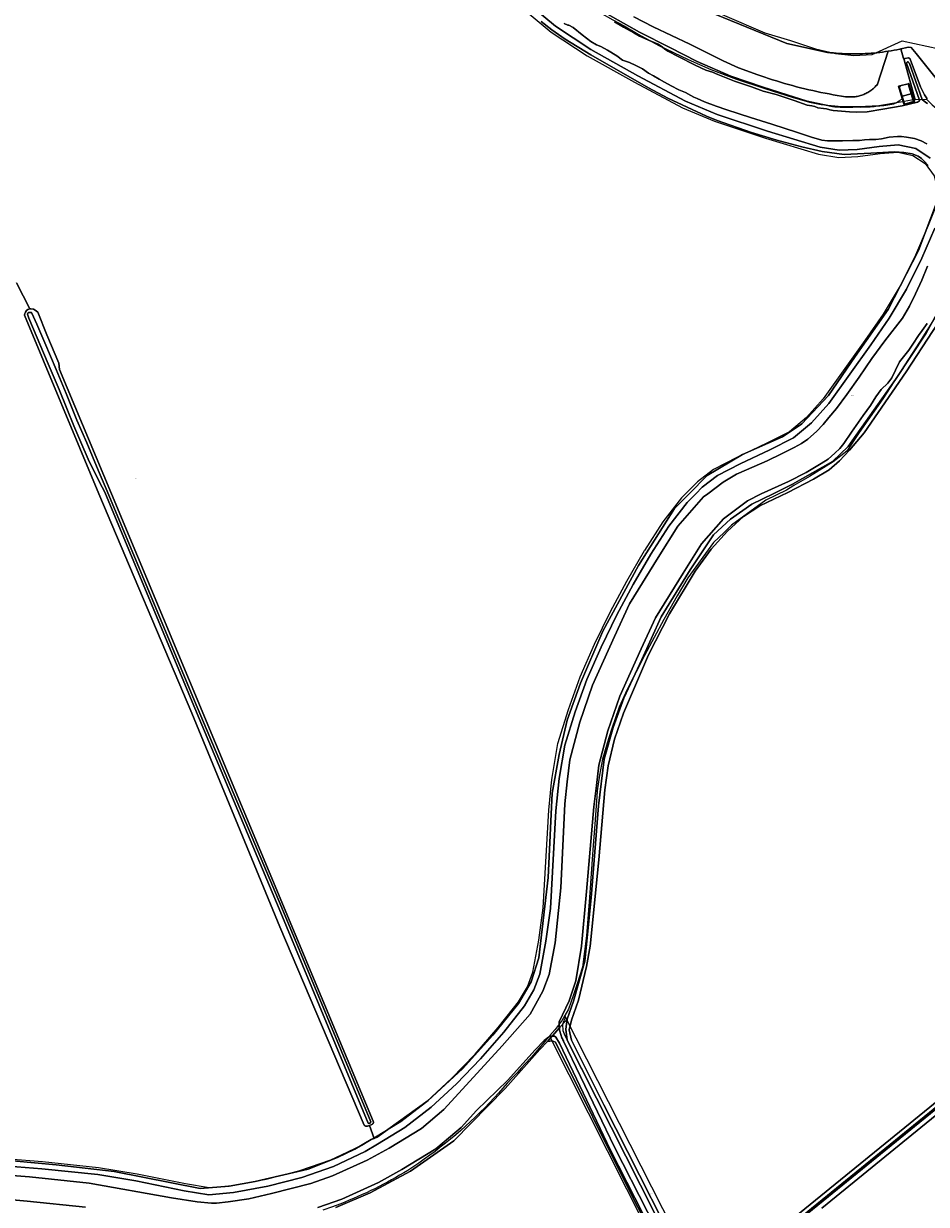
# Model space of a CAD drawing. Header units: metres. Extents: x 250001 to 257773, y 598992 to 609118.
# Tile 15 of 256: x 251558 to 251934, y 600204 to 600696. Entities that reach past the tile are written whole.
import ezdxf
from ezdxf.enums import TextEntityAlignment as Align
from ezdxf.lldxf.tags import DXFTag

# ---------------------------------------------------------------- set-up
doc = ezdxf.new("R2010")
doc.units = ezdxf.units.M
for name, color, linetype, lineweight in [('B-WE-GR-BOS_LOOF-GV', 252, 'Continuous', 13), ('B-WE-GR-BOUWLAND-GV', 252, 'Continuous', 13), ('B-WE-GR-GROENVOORZIENING-GV', 252, 'Continuous', 18), ('B-WE-IE-TERREINAFSCHEIDING_KUNSTMATIG_MUUR-GV', 252, 'Continuous', 18), ('B-WE-KG-GRENS_PERCEEL-G', 150, 'KG-PERCEEL', 18), ('B-WE-KG-GRENS_PERCEEL-S', 150, 'Continuous', 25), ('B-WE-OG-WATER-GV', 252, 'Continuous', 18), ('B-WE-OG-WATER_SLOOT-GV', 252, 'Continuous', 18), ('B-WE-VH-ONVERHARD-GV', 252, 'Continuous', 18), ('B-WE-VH-VERHARDING_OPEN-GV', 252, 'Continuous', 18), ('X-XX-AL-REFERENTIE-G', 7, 'Continuous', 18)]:
    doc.layers.add(name, color=color, linetype=linetype, lineweight=lineweight)
doc.styles.add('NLCS-ISO', font='NLCS-ISO.ttf')
doc.styles.get("Standard").update_dxf_attribs({"font": 'NLCS-ISO.ttf'})
tags = doc.linetypes.add('KG-PERCEEL', pattern='A,5.5,-2,["P",Standard,S=1.8,R=0,X=-0.5,Y=-0.9],-2,5.5,-2,[5,NLCS.SHX,S=0.75,R=0,X=0,Y=0],-2', length=19).pattern_tags.tags
tags[6] = DXFTag(74, 10)

# ---------------------------------------------------------------- blocks, each defined once
blk = doc.blocks.new('SKG-PERCEELNUMMER-SO')
at = {"style": 'NLCS-ISO', "oblique": 10, "flags": 1}
blk.add_attdef('GEMEENTECODE', text='', height=1.8, dxfattribs=at).set_placement((0, 2.6), align=Align.MIDDLE_CENTER)
at = {"style": 'NLCS-ISO', "oblique": 10}
blk.add_attdef('SECTIE', text='', height=1.8, dxfattribs=at).set_placement((-0.5, 0), align=Align.MIDDLE_RIGHT)
blk.add_attdef('PERCEELNUMMER', text='', height=1.8, dxfattribs=at).set_placement((0.5, 0), align=Align.MIDDLE_LEFT)
blk = doc.blocks.new('BS2021-132-Xref-KAD-20210617')
at = {"layer": 'B-WE-KG-GRENS_PERCEEL-G', "flags": 128}
for points in [[(251784.94, 600741.23), (251796.37, 600729.55), (251802.39, 600724.14), (251810.31, 600718.84), (251820.97, 600712.83), (251830.48, 600708.29), (251850.02, 600699.11), (251866.92, 600691.97), (251877.51, 600688.76), (251888.02, 600685.33), (251896.29, 600683.36), (251903.95, 600682.5), (251911.57, 600682.94), (251924.13, 600688.65), (251939.5, 600685.2), (251947.2, 600682), (251955, 600676.5), (251977.57, 600649.02), (252051.85, 600686.08), (252060.98, 600691.83), (252107.02, 600727.13), (252108.66, 600728.46), (252106.97, 600734.5), (252106.25, 600742.1), (252107.03, 600749.14), (252109.06, 600755.47), (252111.52, 600761.68), (252120.51, 600780.8), (252108.25, 600786.16), (252098.31, 600789.67), (252086.19, 600794.56), (252077.16, 600799.37), (252069.81, 600805.17), (252062.84, 600811.69), (252056.69, 600819.1), (252050.79, 600827.85), (252046.77, 600836.75), (252043.12, 600846.57), (252039.12, 600857.6), (252036.12, 600868.51), (252033.54, 600878.65), (252033, 600882)], [(251766.981, 600728.565), (251771.775, 600722.769), (251775.606, 600718.54), (251781.245, 600713.073), (251785.26, 600709.631), (251788.548, 600706.967), (251792.163, 600704.288), (251798.093, 600700.411), (251803.57, 600697.274), (251808.314, 600694.874), (251814.164, 600691.432), (251822.766, 600686.616), (251834.9, 600680.835), (251844.375, 600676.726), (251855.094, 600672.7), (251866.861, 600668.758), (251878.663, 600665.008), (251885.44, 600662.998), (251890.38, 600662.033), (251898.852, 600661.239), (251906.033, 600661.296), (251914.299, 600661.645), (251923.428, 600663.129), (251929.514, 600664.277), (251934.385, 600664.107), (251936.616, 600661.933), (251938.28, 600660.614), (251940.794, 600658.156), (251943.424, 600655.927), (251946.061, 600653.405), (251948.301, 600651.165), (251950.622, 600648.266), (251952.115, 600644.692), (251953.71, 600640.888), (251956.866, 600636.793), (251960.39, 600633.549), (251970.24, 600638.506), (251982.838, 600645.19), (252017.113, 600662.041), (252041.24, 600673.921), (252052.796, 600679.352), (252073.151, 600692.821), (252096.243, 600709.891), (252113.81, 600723.01), (252114.799, 600723.946), (252115.335, 600724.911), (252115.605, 600726.044), (252115.55, 600728.047), (252115.027, 600730.4), (252114.219, 600734.092)], [(251761.784, 600707.032), (251768.717, 600699.81), (251777.863, 600692.221), (251792.864, 600682.371), (251812.552, 600671.404), (251832.605, 600660.719), (251845.911, 600655.122), (251867.144, 600648.08), (251889.268, 600641.416), (251897.701, 600639.999), (251905.541, 600640.37), (251914.844, 600641.622), (251922.201, 600642.261), (251928.51, 600640.902), (251933.652, 600637.489), (251937.379, 600632.367), (251938.795, 600626.628), (251938.248, 600619.96), (251934.928, 600611.762), (251929.57, 600599.379), (251923.277, 600586.574), (251916.193, 600574.75), (251908.586, 600563.798), (251891.16, 600539.516), (251884.168, 600531.716), (251877.192, 600525.806), (251867.699, 600521.007), (251855.229, 600515.122), (251845.505, 600510.084), (251838.806, 600504.93), (251832.234, 600498.297), (251824.436, 600488.291), (251816.818, 600476.397), (251816.775, 600476.323)], [(251958.016, 600616.8), (251954.502, 600609.154), (251948.677, 600596.402), (251940.44, 600577.712), (251931.254, 600563.142), (251916.015, 600539.454), (251906.219, 600525.551), (251900.972, 600517.764), (251895.397, 600513.304), (251885.442, 600507.142), (251878.931, 600503.445), (251875.865, 600501.529), (251867.341, 600497.379), (251852.972, 600486.949), (251849.934, 600483.806), (251845.536, 600479.714), (251834.814, 600465.049), (251830.395, 600457.473), (251824.766, 600447.572), (251816.716, 600432.577), (251809.609, 600418.52), (251806.262, 600411.086), (251802.949, 600401.781), (251801.209, 600396.086), (251799.323, 600389.486), (251798.057, 600382.841), (251797.113, 600376.231), (251796.857, 600373.967), (251796.073, 600362.458), (251795.283, 600351.702), (251793.88, 600331.825), (251792.635, 600315.947), (251790.917, 600302.853), (251788.706, 600295.886), (251787.164, 600291.4), (251786.13, 600288.177), (251785.14, 600285.423), (251783.559, 600282.745)], [(251778.048, 600379.774), (251778.259, 600381.872), (251780.629, 600395.987), (251785.084, 600410.123), (251790.003, 600423.814), (251795.927, 600437.418), (251802.627, 600450.915), (251809.394, 600463.603), (251816.775, 600476.323)], [(251759.024, 600281.751), (251764.335, 600288.443), (251767.988, 600294.664), (251770.226, 600300.779), (251772.771, 600314.124), (251774.566, 600327.544), (251776.89, 600368.26), (251778.048, 600379.774)], [(251690.623, 600224.773), (251699.034, 600228.731), (251704.028, 600231.722), (251715.229, 600238.631), (251726.046, 600246.862), (251736.366, 600256.449), (251746.239, 600266.652), (251755.839, 600277.739), (251759.024, 600281.751)], [(251783.559, 600282.745), (251782.276, 600280.571), (251781.355, 600279.354), (251781.188, 600279.133), (251779.493, 600276.892), (251777.402, 600274.388), (251777.228, 600274.178)], [(251783.775, 600282.318), (251783.398, 600281.251), (251782.661, 600278.959), (251782.741, 600276.534), (251783.556, 600274.396), (251857.903, 600127.354), (251906.158, 600032.222), (251928.411, 599988.661)], [(251783.775, 600282.318), (251783.559, 600282.745)], [(251842.395, 600166.662), (251783.775, 600282.318)], [(251777.228, 600274.178), (251776.015, 600272.726), (251774.428, 600270.877), (251772.019, 600268.109), (251769.522, 600265.29), (251767.053, 600262.549), (251765.465, 600260.811), (251763.712, 600258.916), (251762.126, 600257.219), (251759.589, 600254.541), (251757.807, 600252.475), (251755.972, 600250.412), (251754.135, 600248.404), (251752.204, 600246.355), (251750.241, 600244.333), (251748.353, 600242.444), (251746.3, 600240.448), (251744.357, 600238.615), (251742.279, 600236.709), (251740.249, 600234.902), (251738.156, 600233.091), (251735.995, 600231.278), (251733.891, 600229.564), (251731.719, 600227.847), (251730.556, 600226.954), (251729.513, 600226.153), (251727.303, 600224.509), (251725.046, 600222.879), (251722.779, 600221.293), (251718.195, 600218.231), (251716.522, 600217.22), (251714.765, 600216.186), (251713.132, 600215.249), (251711.354, 600214.254), (251709.7, 600213.353), (251708.003, 600212.451), (251706.264, 600211.553), (251704.402, 600210.618), (251702.748, 600209.81), (251700.941, 600208.952), (251699.195, 600208.147), (251697.372, 600207.331), (251695.605, 600206.562), (251693.799, 600205.802), (251691.984, 600205.06), (251690.237, 600204.369), (251688.327, 600203.637), (251686.45, 600202.943), (251683.244, 600201.818), (251682.783, 600201.656)], [(251777.228, 600274.178), (251921.758, 599987.577)], [(251842.395, 600166.662), (251862.621, 600183.174), (251887.741, 600203.531), (251912.997, 600223.963), (251939.378, 600245.391), (251939.45, 600245.249)], [(251532.888, 600222.022), (251535.137, 600222.3), (251541.292, 600223.06), (251552.028, 600223.024), (251566.07, 600221.879), (251589.423, 600219.442), (251605.445, 600216.859), (251625.628, 600212.72), (251635.445, 600211.123), (251645.223, 600211.961), (251659.177, 600214.629), (251673.243, 600218.141), (251686.104, 600222.647), (251690.623, 600224.773)]]:
    blk.add_lwpolyline(points, dxfattribs=at)
at = {"layer": 'B-WE-KG-GRENS_PERCEEL-S', "xscale": 0.2, "yscale": 0.2, "zscale": 0.2}
for p, values in [((251903.215, 600540.895), {'PERCEELNUMMER': '99', 'SECTIE': 'N'}), ((251605.035, 600506.411), {'PERCEELNUMMER': '71', 'SECTIE': 'N'}), ((251819.615, 600208.435), {'PERCEELNUMMER': '91', 'SECTIE': 'N'})]:
    blk.add_blockref('SKG-PERCEELNUMMER-SO', p, dxfattribs=at).add_auto_attribs(values)
blk = doc.blocks.new('BS2021-132-Xref-BGT-GRIJS-20210617-aangepast')
at = {"layer": 'B-WE-GR-BOS_LOOF-GV', "flags": 128}
blk.add_lwpolyline([(251812.252, 600698.58), (251820.379, 600694.454), (251835.591, 600687.18), (251849.589, 600680.299), (251855.955, 600677.351), (251864.027, 600674.495), (251865.185, 600674.082), (251866.823, 600673.511), (251868.467, 600672.956), (251870.115, 600672.415), (251871.769, 600671.89), (251873.427, 600671.381), (251875.09, 600670.886), (251876.757, 600670.407), (251878.429, 600669.943), (251880.104, 600669.495), (251881.784, 600669.062), (251883.468, 600668.645), (251885.156, 600668.243), (251886.847, 600667.857), (251888.542, 600667.486), (251890.24, 600667.131), (251891.941, 600666.792), (251893.646, 600666.468), (251895.353, 600666.161), (251897.063, 600665.869), (251898.776, 600665.592), (251900.491, 600665.332), (251902.824, 600665.237), (251903.031, 600665.239), (251903.506, 600665.256), (251903.98, 600665.289), (251904.453, 600665.338), (251904.924, 600665.403), (251905.392, 600665.484), (251905.857, 600665.58), (251906.319, 600665.692), (251906.777, 600665.819), (251907.231, 600665.962), (251907.679, 600666.12), (251908.122, 600666.293), (251908.558, 600666.48), (251908.988, 600666.683), (251909.411, 600666.899), (251909.827, 600667.13), (251910.234, 600667.374), (251910.633, 600667.633), (251911.023, 600667.904), (251911.404, 600668.188), (251911.775, 600668.485), (251912.136, 600668.795), (251912.486, 600669.116), (251912.825, 600669.449), (251913.153, 600669.793), (251913.469, 600670.148), (251913.773, 600670.513), (251918.305, 600684.269), (251917.11, 600684.087), (251915.914, 600683.921), (251914.715, 600683.771), (251913.515, 600683.638), (251912.313, 600683.52), (251911.109, 600683.417), (251909.904, 600683.331), (251908.698, 600683.261), (251907.492, 600683.207), (251906.284, 600683.168), (251905.077, 600683.146), (251903.869, 600683.14), (251902.661, 600683.15), (251901.453, 600683.175), (251900.246, 600683.217), (251899.039, 600683.275), (251897.834, 600683.348), (251896.629, 600683.438), (251895.426, 600683.543), (251894.224, 600683.665), (251893.024, 600683.802), (251875.988, 600687.423), (251842.787, 600701.039)], dxfattribs=at)
at = {"layer": 'B-WE-GR-BOUWLAND-GV', "flags": 128}
for points in [[(251842.787, 600701.039), (251875.988, 600687.423), (251893.024, 600683.802), (251894.224, 600683.665), (251895.426, 600683.543), (251896.629, 600683.438), (251897.834, 600683.348), (251899.039, 600683.275), (251900.246, 600683.217), (251901.453, 600683.175), (251902.661, 600683.15), (251903.869, 600683.14), (251905.077, 600683.146), (251906.284, 600683.168), (251907.492, 600683.207), (251908.698, 600683.261), (251909.904, 600683.331), (251911.109, 600683.417), (251912.313, 600683.52), (251913.515, 600683.638), (251914.715, 600683.771), (251915.914, 600683.921), (251917.11, 600684.087), (251918.305, 600684.269), (251919.496, 600684.466), (251920.685, 600684.679), (251921.871, 600684.908), (251923.054, 600685.152), (251923.529, 600685.257), (251924.234, 600685.412), (251925.41, 600685.688), (251926.582, 600685.979), (251926.623, 600685.99), (251927.777, 600685.874), (251929.963, 600683.322), (251950.997, 600656.996)], [(251943.501, 600577.931), (251925.774, 600550.811), (251908.179, 600525.411), (251902.094, 600518.135), (251897.993, 600513.769), (251893.627, 600509.933), (251887.145, 600506.096), (251876.429, 600500.54), (251864.787, 600494.984), (251858.04, 600490.486), (251851.294, 600484.4), (251844.547, 600476.86), (251837.932, 600467.732), (251827.216, 600450.004), (251818.485, 600432.939), (251808.034, 600408.597), (251804.33, 600397.749), (251801.684, 600386.637), (251800.229, 600376.715), (251797.715, 600347.611), (251794.143, 600311.627), (251792.556, 600303.16), (251789.249, 600289.137), (251786.338, 600280.803), (251785.412, 600276.702), (251786.338, 600272.469), (251799.832, 600245.481), (251839.387, 600167.561)], [(251842.584, 600168.955), (251986.914, 600286.346)], [(251553.663, 600222.258), (251571.755, 600220.555), (251595.914, 600217.788), (251631.672, 600210.658), (251643.805, 600211.722), (251654.66, 600213.638), (251676.69, 600218.746), (251688.929, 600223.535), (251696.06, 600227.047), (251702.968, 600231.034), (251704.205, 600231.569), (251702.266, 600236.965), (251701.402, 600236.687), (251701.328, 600236.66), (251701.194, 600236.624), (251701.056, 600236.604), (251700.918, 600236.6), (251700.779, 600236.612), (251700.643, 600236.639), (251700.511, 600236.682), (251700.385, 600236.74), (251700.266, 600236.812), (251700.156, 600236.898), (251700.057, 600236.995), (251699.97, 600237.103), (251664.854, 600319.698), (251628.209, 600408.598), (251589.451, 600500), (251558.554, 600574.336), (251558.661, 600575.021), (251558.915, 600575.639), (251559.349, 600576.24), (251559.972, 600576.678), (251560.704, 600576.931), (251555.258, 600587.84)], [(251555.258, 600587.84), (251560.704, 600576.931), (251561.226, 600576.941), (251562.289, 600576.858), (251563.051, 600576.51), (251564.048, 600575.555), (251567.871, 600566.164), (251572.89, 600554.316), (251573.159, 600551.732), (251594.749, 600500), (251703.779, 600238.747), (251703.827, 600238.629), (251703.86, 600238.506), (251703.876, 600238.379), (251703.877, 600238.251), (251703.862, 600238.125), (251703.831, 600238.001), (251703.785, 600237.882), (251703.725, 600237.769), (251703.651, 600237.665), (251703.564, 600237.571), (251703.466, 600237.489), (251703.359, 600237.42), (251703.244, 600237.364), (251703.217, 600237.354), (251702.266, 600236.965), (251704.205, 600231.569), (251705.378, 600232.077), (251726.653, 600247.269), (251740.94, 600260.499), (251753.641, 600274.522), (251764.224, 600287.751), (251769.516, 600296.747), (251772.691, 600306.801), (251776.659, 600340.138), (251778.247, 600375.328), (251781.157, 600391.468), (251784.597, 600405.755), (251790.153, 600421.101), (251799.414, 600442.797), (251814.23, 600470.049), (251829.312, 600493.862), (251835.332, 600500), (251842.805, 600507.62), (251857.622, 600516.351), (251874.291, 600523.76), (251882.228, 600529.051), (251893.341, 600540.957), (251904.453, 600557.097), (251918.212, 600576.676), (251930.912, 600601.283), (251938.849, 600622.185)], [(251934.883, 600636.615), (251933.291, 600638.507), (251932.135, 600639.552), (251930.682, 600640.558), (251928.232, 600641.54), (251924.709, 600642.159), (251920.881, 600642.33), (251911.068, 600641.764), (251899.955, 600641.235), (251890.695, 600642.558), (251882.279, 600644.46), (251871.842, 600647.266), (251861.366, 600650.368), (251846.987, 600655.412), (251842.542, 600657.248), (251826.446, 600664.731), (251818.464, 600669.016), (251794.387, 600682.775), (251783.69, 600689.301), (251778.12, 600693.204), (251773.716, 600696.602)], [(251977.506, 600273.234), (251890.645, 600202.528)], [(251843.631, 600144.737), (251810.69, 600209.428), (251779.74, 600271.692), (251778.279, 600272.134), (251776.295, 600271.87), (251773.12, 600268.562), (251758.7, 600252.29), (251737.375, 600230.493), (251719.305, 600217.899), (251702.486, 600208.911), (251688.224, 600202.78)]]:
    blk.add_lwpolyline(points, dxfattribs=at)
at = {"layer": 'B-WE-GR-GROENVOORZIENING-GV', "flags": 128}
for points in [[(251801.299, 600699.75), (251814.684, 600692.227), (251827.355, 600685.788), (251838.683, 600680.017), (251852.721, 600673.838), (251866.233, 600669.26), (251876.129, 600666.087), (251884.545, 600663.54), (251888.421, 600662.582), (251895.03, 600661.237), (251896.098, 600661.15), (251897.167, 600661.077), (251898.237, 600661.02), (251899.307, 600660.979), (251900.378, 600660.953), (251901.449, 600660.942), (251902.521, 600660.946), (251903.592, 600660.966), (251905.733, 600661.051), (251906.56, 600661.041), (251908.216, 600661.051), (251909.87, 600661.102), (251910.697, 600661.142), (251912.349, 600661.253), (251913.174, 600661.323), (251914.82, 600661.494), (251916.462, 600661.705), (251917.281, 600661.825), (251918.914, 600662.096), (251919.728, 600662.246), (251920.541, 600662.406), (251920.623, 600662.424), (251922.105, 600662.999), (251922.875, 600663.493), (251924.078, 600664.612), (251922.513, 600669.694), (251923.106, 600669.852), (251926.59, 600670.695), (251926.878, 600670.78), (251928.914, 600663.936), (251929.463, 600664.032), (251924.845, 600680.659), (251924.697, 600681.192), (251923.529, 600685.257), (251923.054, 600685.152), (251921.871, 600684.908), (251920.685, 600684.679), (251919.496, 600684.466), (251918.305, 600684.269), (251913.773, 600670.513), (251913.469, 600670.148), (251913.153, 600669.793), (251912.825, 600669.449), (251912.486, 600669.116), (251912.136, 600668.795), (251911.775, 600668.485), (251911.404, 600668.188), (251911.023, 600667.904), (251910.633, 600667.633), (251910.234, 600667.374), (251909.827, 600667.13), (251909.411, 600666.899), (251908.988, 600666.683), (251908.558, 600666.48), (251908.122, 600666.293), (251907.679, 600666.12), (251907.231, 600665.962), (251906.777, 600665.819), (251906.319, 600665.692), (251905.857, 600665.58), (251905.392, 600665.484), (251904.924, 600665.403), (251904.453, 600665.338), (251903.98, 600665.289), (251903.506, 600665.256), (251903.031, 600665.239), (251902.824, 600665.237), (251900.491, 600665.332), (251898.776, 600665.592), (251897.063, 600665.869), (251895.353, 600666.161), (251893.646, 600666.468), (251891.941, 600666.792), (251890.24, 600667.131), (251888.542, 600667.486), (251886.847, 600667.857), (251885.156, 600668.243), (251883.468, 600668.645), (251881.784, 600669.062), (251880.104, 600669.495), (251878.429, 600669.943), (251876.757, 600670.407), (251875.09, 600670.886), (251873.427, 600671.381), (251871.769, 600671.89), (251870.115, 600672.415), (251868.467, 600672.956), (251866.823, 600673.511), (251865.185, 600674.082), (251864.027, 600674.495), (251855.955, 600677.351), (251849.589, 600680.299), (251835.591, 600687.18), (251820.379, 600694.454), (251812.252, 600698.58)], [(251773.716, 600696.602), (251778.12, 600693.204), (251783.69, 600689.301), (251794.387, 600682.775), (251818.464, 600669.016), (251826.446, 600664.731), (251842.542, 600657.248), (251846.987, 600655.412), (251861.366, 600650.368), (251871.842, 600647.266), (251882.279, 600644.46), (251890.695, 600642.558), (251899.955, 600641.235), (251911.068, 600641.764), (251920.881, 600642.33), (251924.709, 600642.159), (251928.232, 600641.54), (251930.682, 600640.558), (251932.135, 600639.552), (251933.291, 600638.507), (251934.883, 600636.615)], [(251938.849, 600622.185), (251930.912, 600601.283), (251918.212, 600576.676), (251904.453, 600557.097), (251893.341, 600540.957), (251882.228, 600529.051), (251874.291, 600523.76), (251857.622, 600516.351), (251842.805, 600507.62), (251835.332, 600500), (251829.312, 600493.862), (251814.23, 600470.049), (251799.414, 600442.797), (251790.153, 600421.101), (251784.597, 600405.755), (251781.157, 600391.468), (251778.247, 600375.328), (251776.659, 600340.138), (251772.691, 600306.801), (251769.516, 600296.747), (251764.224, 600287.751), (251753.641, 600274.522), (251740.94, 600260.499), (251726.653, 600247.269), (251705.378, 600232.077), (251704.205, 600231.569), (251702.968, 600231.034), (251696.06, 600227.047), (251688.929, 600223.535), (251676.69, 600218.746), (251654.66, 600213.638), (251643.805, 600211.722), (251631.672, 600210.658), (251595.914, 600217.788), (251571.755, 600220.555), (251553.663, 600222.258)], [(251551.901, 600220.024), (251565.792, 600218.892), (251589.028, 600216.467), (251604.905, 600213.907), (251625.086, 600209.769), (251635.33, 600208.102), (251645.634, 600208.985), (251659.823, 600211.698), (251674.104, 600215.264), (251687.242, 600219.867), (251700.447, 600226.08), (251705.586, 600229.158), (251716.929, 600236.155), (251727.98, 600244.564), (251738.466, 600254.305), (251748.453, 600264.625), (251758.149, 600275.824), (251766.816, 600286.743), (251770.712, 600293.379), (251773.127, 600299.977), (251775.733, 600313.644), (251777.555, 600327.259), (251779.881, 600368.024), (251781.234, 600381.473), (251783.553, 600395.284), (251787.927, 600409.165), (251792.793, 600422.707), (251798.648, 600436.151), (251805.295, 600449.542), (251812.016, 600462.144), (251819.38, 600474.834), (251826.887, 600486.556), (251834.491, 600496.312), (251838.145, 600500), (251840.795, 600502.675), (251847.122, 600507.543), (251856.56, 600512.433), (251869.016, 600518.311), (251878.861, 600523.288), (251886.264, 600529.56), (251893.502, 600537.635), (251911.037, 600562.068), (251918.715, 600573.122), (251925.915, 600585.139), (251932.294, 600598.121), (251937.695, 600610.603)], [(251935.76, 600639.69), (251929.697, 600643.715), (251922.391, 600645.289), (251914.514, 600644.605), (251905.269, 600643.361), (251897.881, 600643.011), (251889.952, 600644.343), (251868.049, 600650.941), (251846.966, 600657.933), (251833.895, 600663.431), (251813.987, 600674.038), (251794.419, 600684.939), (251779.65, 600694.637), (251770.763, 600702.01)], [(251839.387, 600167.561), (251799.832, 600245.481), (251786.338, 600272.469), (251785.412, 600276.702), (251786.338, 600280.803), (251789.249, 600289.137), (251792.556, 600303.16), (251794.143, 600311.627), (251797.715, 600347.611), (251800.229, 600376.715), (251801.684, 600386.637), (251804.33, 600397.749), (251808.034, 600408.597), (251818.485, 600432.939), (251827.216, 600450.004), (251837.932, 600467.732), (251844.547, 600476.86), (251851.294, 600484.4), (251858.04, 600490.486), (251864.787, 600494.984), (251876.429, 600500.54), (251887.145, 600506.096), (251893.627, 600509.933), (251897.993, 600513.769), (251902.094, 600518.135), (251908.179, 600525.411), (251925.774, 600550.811), (251943.501, 600577.931)], [(251947.407, 600591.001), (251934.122, 600566.888), (251921.301, 600547.624), (251901.572, 600519.724), (251895.038, 600513.459), (251878.455, 600503.981), (251870.334, 600500), (251861.516, 600495.677), (251852.614, 600489.433), (251845.506, 600482.856), (251835.808, 600468.375), (251831.025, 600460.67), (251823.718, 600448.779), (251815.614, 600430.976), (251808.108, 600414.834), (251803.723, 600402.678), (251799.937, 600389.459), (251797.612, 600369.995), (251794.501, 600331.777), (251791.844, 600305.294), (251787.238, 600288.643), (251784.492, 600281.203), (251784.049, 600277.04), (251784.525, 600272.523), (251784.561, 600272.408), (251839.463, 600163.825)], [(251950.997, 600656.996), (251929.963, 600683.322), (251927.777, 600685.874), (251926.623, 600685.99), (251926.582, 600685.979), (251925.41, 600685.688), (251924.234, 600685.412), (251923.529, 600685.257), (251924.697, 600681.192), (251924.845, 600680.659), (251924.842, 600680.685), (251924.841, 600680.779), (251924.856, 600680.871), (251924.886, 600680.959), (251924.931, 600681.042), (251924.989, 600681.115), (251925.059, 600681.177), (251925.139, 600681.226), (251925.225, 600681.262), (251925.317, 600681.282), (251926.577, 600681.475), (251926.656, 600681.478), (251926.772, 600681.468), (251926.885, 600681.443), (251926.993, 600681.402), (251927.094, 600681.347), (251927.188, 600681.278), (251927.27, 600681.197), (251927.341, 600681.106), (251927.398, 600681.006), (251931.718, 600669.397), (251933.326, 600666.098), (251934.47, 600664.464)]]:
    blk.add_lwpolyline(points, dxfattribs=at)
at = {"layer": 'B-WE-IE-TERREINAFSCHEIDING_KUNSTMATIG_MUUR-GV', "flags": 128}
blk.add_lwpolyline([(251928.914, 600663.936), (251926.878, 600670.78), (251926.59, 600670.695), (251927.841, 600666.49), (251928.769, 600663.374), (251925.108, 600662.285), (251924.086, 600665.605), (251922.891, 600669.484), (251923.183, 600669.562), (251923.106, 600669.852), (251922.513, 600669.694), (251924.078, 600664.612), (251924.909, 600661.913), (251929.141, 600663.172)], close=True, dxfattribs=at)
at = {"layer": 'B-WE-OG-WATER-GV', "flags": 128}
for points in [[(251534.723, 600202.308), (251539.829, 600204.538), (251545.991, 600205.459), (251553.543, 600205.951), (251559.695, 600205.423), (251584.002, 600202.869)], [(251680.755, 600202.785), (251690.655, 600206.311), (251705.976, 600213.187), (251715.632, 600218.58), (251729.899, 600227.262), (251740.433, 600236.139), (251746.856, 600243.219), (251759.7, 600255.7), (251771.175, 600268.494), (251774.916, 600272.282), (251776.723, 600273.772), (251777.595, 600274.144), (251778.291, 600274.143), (251781.298, 600277.566), (251781.284, 600277.677), (251781.239, 600278.163), (251781.209, 600278.651), (251781.196, 600279.14), (251781.198, 600279.628), (251781.217, 600280.117), (251785.387, 600288.828), (251788.188, 600297.227), (251790.492, 600311.538), (251792.672, 600334.374), (251795.663, 600369.654), (251796.721, 600378.552), (251797.718, 600386.952), (251801.453, 600401.263), (251806.495, 600415.76), (251815.332, 600435.422), (251821.307, 600448.364), (251832.821, 600466.967), (251840.475, 600479.162), (251849.623, 600489.615), (251859.642, 600497.018), (251865.33, 600500), (251876.8, 600505.088), (251884.113, 600508.9), (251890.38, 600512.598), (251893.206, 600514.352), (251896.071, 600516.898), (251898.175, 600518.803), (251899.717, 600520.946), (251903.014, 600525.683), (251907.763, 600532.587), (251910.823, 600536.807), (251913.074, 600540.318), (251915.361, 600543.421), (251918.048, 600546.084), (251919.795, 600548.314), (251921.245, 600551.457), (251923.02, 600554.979), (251926.908, 600559.77), (251928.547, 600562.229), (251930.87, 600565.92), (251932.364, 600567.929), (251934.513, 600570.921)], [(251934.602, 600662.554), (251933.931, 600662.954), (251932.462, 600664.232), (251927.089, 600679.173), (251926.884, 600679.49), (251926.774, 600679.678), (251926.699, 600679.731), (251926.616, 600679.772), (251926.527, 600679.798), (251926.435, 600679.808), (251926.342, 600679.802), (251926.252, 600679.78), (251926.167, 600679.743), (251926.09, 600679.692), (251926.022, 600679.628), (251925.967, 600679.554), (251925.925, 600679.472), (251925.898, 600679.383), (251925.886, 600679.291), (251931.253, 600663.918), (251931.246, 600663.555), (251930.441, 600663.006), (251924.083, 600661.463), (251916.005, 600660.093), (251909.523, 600659.075), (251905.03, 600658.898), (251902.198, 600658.981), (251897.085, 600659.475), (251895.298, 600659.649), (251893.898, 600659.906), (251892.545, 600660.275), (251891.278, 600660.392), (251888.928, 600660.737), (251887.692, 600661.285), (251886.451, 600661.56), (251884.44, 600661.853), (251879.154, 600663.801), (251871.542, 600666.185), (251866.245, 600667.658), (251861.318, 600669.418), (251854.228, 600671.835), (251847.272, 600674.52), (251845.145, 600675.593), (251842.352, 600676.344), (251837.87, 600678.451), (251830.842, 600682.074), (251826.498, 600684.268), (251825.203, 600685.072), (251824.141, 600686.096), (251822.424, 600687.227), (251820.853, 600687.879), (251818.362, 600688.916), (251814.709, 600690.595), (251812.27, 600691.903), (251808.045, 600694.322), (251804.314, 600696.501)], [(251783.361, 600695.857), (251784.79, 600695.145), (251785.215, 600695.076), (251787.004, 600694.097), (251790.8, 600691.063), (251794.417, 600688.27), (251796.738, 600686.992), (251798.555, 600686.189), (251801.297, 600684.687), (251805.193, 600682.39), (251807.579, 600680.607), (251808.904, 600680.08), (251810.56, 600679.576), (251813.126, 600678.31), (251815.863, 600676.958), (251818.38, 600675.163), (251820.518, 600673.998), (251822.898, 600672.687), (251825.056, 600671.422), (251827.911, 600669.881), (251831.067, 600668.247), (251833.821, 600667.076), (251836.03, 600665.81), (251837.329, 600665.192), (251838.711, 600664.582), (251841.76, 600663.222), (251846.549, 600661.419), (251851.027, 600659.911), (251860.933, 600656.662), (251869.738, 600653.845), (251880.434, 600650.466), (251886.308, 600648.415), (251890.635, 600647.212), (251892.942, 600646.936), (251894.483, 600646.903), (251896.614, 600646.926), (251899.244, 600646.938), (251903.554, 600647.028), (251906.342, 600647.036), (251908.344, 600647.334), (251910.433, 600647.494), (251913.087, 600647.573), (251915.495, 600647.794), (251918.706, 600648.497), (251922.09, 600648.787), (251923.745, 600648.775), (251925.894, 600648.548), (251929.258, 600647.887), (251931.959, 600646.968), (251934.404, 600645.76)], [(251934.589, 600594.747), (251932.199, 600588.971), (251929.653, 600583.312), (251927.186, 600578.15), (251924.223, 600573.135), (251916.789, 600563.635), (251911.396, 600556.291), (251906.199, 600548.603), (251900.99, 600541.368), (251896.762, 600535.541), (251893.599, 600531.755), (251891.111, 600528.86), (251888.351, 600525.904), (251884.814, 600522.714), (251882.125, 600520.98), (251879.074, 600519.3), (251873.847, 600516.554), (251867.915, 600513.733), (251862.445, 600511.288), (251855.009, 600508.113), (251849.499, 600504.83), (251843.139, 600500), (251841.308, 600498.647), (251830.652, 600486.472), (251822.462, 600473.424), (251810.537, 600454.155), (251804.225, 600440.483), (251795.142, 600420.276), (251789.765, 600404.815), (251785.696, 600389.223), (251784.6, 600379.992), (251783.518, 600370.891), (251781.903, 600335.837), (251779.619, 600312.953), (251777.06, 600299.817), (251774.363, 600292.869), (251769.196, 600283.256), (251757.496, 600270.109), (251751.522, 600263.514), (251739.402, 600250.422), (251733.226, 600243.614), (251723.832, 600235.698), (251710.411, 600227.531), (251701.32, 600222.453), (251686.79, 600215.932), (251677.742, 600212.709), (251661.457, 600208.598), (251651.98, 600206.423), (251643.391, 600205.17), (251638.536, 600204.62), (251636.421, 600204.624), (251630.511, 600205.134), (251619.812, 600206.774), (251585.415, 600212.88), (251560.655, 600215.481), (251548.026, 600216.565)], [(251967.489, 600268.475), (251882.547, 600199.355)], [(251883.014, 600198.871), (251967.956, 600267.991)], [(251845.506, 600147.091), (251804.261, 600227.861), (251783.082, 600272.035), (251783.036, 600272.118), (251782.808, 600272.551), (251782.594, 600272.99), (251782.395, 600273.437), (251782.211, 600273.889), (251782.041, 600274.347), (251781.887, 600274.811), (251781.747, 600275.28), (251781.623, 600275.752), (251781.515, 600276.229), (251781.422, 600276.709), (251781.345, 600277.192), (251781.298, 600277.566), (251778.291, 600274.143), (251778.591, 600274.142), (251779.213, 600274.14), (251779.897, 600273.703), (251781.306, 600271.183), (251802.495, 600226.987), (251843.75, 600146.196)]]:
    blk.add_lwpolyline(points, dxfattribs=at)
blk.add_lwpolyline([(251561.135, 600575.497), (251560.807, 600575.505), (251560.387, 600575.47), (251559.983, 600575.208), (251559.837, 600574.804), (251559.893, 600574.326), (251560.328, 600573.125), (251568.363, 600554.06), (251572.947, 600543.357), (251576.173, 600535.488), (251579.1, 600528.329), (251581.99, 600521.523), (251585.109, 600514.359), (251589.779, 600504.794), (251591.945, 600500.684), (251628.355, 600413.309), (251664.642, 600327.181), (251701.668, 600237.942), (251701.685, 600237.93), (251701.775, 600237.879), (251701.873, 600237.842), (251701.975, 600237.821), (251702.078, 600237.816), (251702.182, 600237.826), (251702.283, 600237.852), (251702.378, 600237.894), (251702.466, 600237.949), (251702.545, 600238.017), (251702.612, 600238.097), (251702.666, 600238.186), (251702.706, 600238.282), (251702.731, 600238.383), (251665.703, 600327.624), (251629.416, 600413.753), (251593.008, 600501.127), (251589.203, 600509.881), (251584.534, 600521.255), (251580.359, 600530.621), (251575.91, 600541.718), (251571.672, 600551.744), (251566.974, 600562.858), (251563.712, 600570.648), (251561.549, 600575.26), (251561.406, 600575.444)], close=True, dxfattribs=at)
at = {"layer": 'B-WE-OG-WATER_SLOOT-GV', "flags": 128}
for points in [[(251804.314, 600696.501), (251808.045, 600694.322), (251812.27, 600691.903), (251814.709, 600690.595), (251818.362, 600688.916), (251820.853, 600687.879), (251822.424, 600687.227), (251824.141, 600686.096), (251825.203, 600685.072), (251826.498, 600684.268), (251830.842, 600682.074), (251837.87, 600678.451), (251842.352, 600676.344), (251845.145, 600675.593), (251847.272, 600674.52), (251854.228, 600671.835), (251861.318, 600669.418), (251866.245, 600667.658), (251871.542, 600666.185), (251879.154, 600663.801), (251884.44, 600661.853), (251886.451, 600661.56), (251887.692, 600661.285), (251888.928, 600660.737), (251891.278, 600660.392), (251892.545, 600660.275), (251893.898, 600659.906), (251895.298, 600659.649), (251897.085, 600659.475), (251902.198, 600658.981), (251905.03, 600658.898), (251909.523, 600659.075), (251916.005, 600660.093), (251924.083, 600661.463), (251930.441, 600663.006), (251931.246, 600663.555), (251931.253, 600663.918), (251925.886, 600679.291), (251925.898, 600679.383), (251925.925, 600679.472), (251925.967, 600679.554), (251926.022, 600679.628), (251926.09, 600679.692), (251926.167, 600679.743), (251926.252, 600679.78), (251926.342, 600679.802), (251926.435, 600679.808), (251926.527, 600679.798), (251926.616, 600679.772), (251926.699, 600679.731), (251926.774, 600679.678), (251926.884, 600679.49), (251927.089, 600679.173), (251932.462, 600664.232), (251933.931, 600662.954), (251934.602, 600662.554)], [(251934.47, 600664.464), (251933.326, 600666.098), (251931.718, 600669.397), (251927.398, 600681.006), (251927.341, 600681.106), (251927.27, 600681.197), (251927.188, 600681.278), (251927.094, 600681.347), (251926.993, 600681.402), (251926.885, 600681.443), (251926.772, 600681.468), (251926.656, 600681.478), (251926.577, 600681.475), (251925.317, 600681.282), (251925.225, 600681.262), (251925.139, 600681.226), (251925.059, 600681.177), (251924.989, 600681.115), (251924.931, 600681.042), (251924.886, 600680.959), (251924.856, 600680.871), (251924.841, 600680.779), (251924.842, 600680.685), (251924.845, 600680.659), (251929.463, 600664.032), (251928.914, 600663.936), (251929.141, 600663.172), (251924.909, 600661.913), (251924.078, 600664.612), (251922.875, 600663.493), (251922.105, 600662.999), (251920.623, 600662.424), (251920.541, 600662.406), (251919.728, 600662.246), (251918.914, 600662.096), (251917.281, 600661.825), (251916.462, 600661.705), (251914.82, 600661.494), (251913.174, 600661.323), (251912.349, 600661.253), (251910.697, 600661.142), (251909.87, 600661.102), (251908.216, 600661.051), (251906.56, 600661.041), (251905.733, 600661.051), (251903.592, 600660.966), (251902.521, 600660.946), (251901.449, 600660.942), (251900.378, 600660.953), (251899.307, 600660.979), (251898.237, 600661.02), (251897.167, 600661.077), (251896.098, 600661.15), (251895.03, 600661.237), (251888.421, 600662.582), (251884.545, 600663.54), (251876.129, 600666.087), (251866.233, 600669.26), (251852.721, 600673.838), (251838.683, 600680.017), (251827.355, 600685.788), (251814.684, 600692.227), (251801.299, 600699.75)], [(251548.026, 600216.565), (251560.655, 600215.481), (251585.415, 600212.88), (251619.812, 600206.774), (251630.511, 600205.134), (251636.421, 600204.624), (251638.536, 600204.62), (251643.391, 600205.17), (251651.98, 600206.423), (251661.457, 600208.598), (251677.742, 600212.709), (251686.79, 600215.932), (251701.32, 600222.453), (251710.411, 600227.531), (251723.832, 600235.698), (251733.226, 600243.614), (251739.402, 600250.422), (251751.522, 600263.514), (251757.496, 600270.109), (251769.196, 600283.256), (251774.363, 600292.869), (251777.06, 600299.817), (251779.619, 600312.953), (251781.903, 600335.837), (251783.518, 600370.891), (251784.6, 600379.992), (251785.696, 600389.223), (251789.765, 600404.815), (251795.142, 600420.276), (251804.225, 600440.483), (251810.537, 600454.155), (251822.462, 600473.424), (251830.652, 600486.472), (251841.308, 600498.647), (251843.139, 600500), (251849.499, 600504.83), (251855.009, 600508.113), (251862.445, 600511.288), (251867.915, 600513.733), (251873.847, 600516.554), (251879.074, 600519.3), (251882.125, 600520.98), (251884.814, 600522.714), (251888.351, 600525.904), (251891.111, 600528.86), (251893.599, 600531.755), (251896.762, 600535.541), (251900.99, 600541.368), (251906.199, 600548.603), (251911.396, 600556.291), (251916.789, 600563.635), (251924.223, 600573.135), (251927.186, 600578.15), (251929.653, 600583.312), (251932.199, 600588.971), (251934.589, 600594.747)], [(251934.404, 600645.76), (251931.959, 600646.968), (251929.258, 600647.887), (251925.894, 600648.548), (251923.745, 600648.775), (251922.09, 600648.787), (251918.706, 600648.497), (251915.495, 600647.794), (251913.087, 600647.573), (251910.433, 600647.494), (251908.344, 600647.334), (251906.342, 600647.036), (251903.554, 600647.028), (251899.244, 600646.938), (251896.614, 600646.926), (251894.483, 600646.903), (251892.942, 600646.936), (251890.635, 600647.212), (251886.308, 600648.415), (251880.434, 600650.466), (251869.738, 600653.845), (251860.933, 600656.662), (251851.027, 600659.911), (251846.549, 600661.419), (251841.76, 600663.222), (251838.711, 600664.582), (251837.329, 600665.192), (251836.03, 600665.81), (251833.821, 600667.076), (251831.067, 600668.247), (251827.911, 600669.881), (251825.056, 600671.422), (251822.898, 600672.687), (251820.518, 600673.998), (251818.38, 600675.163), (251815.863, 600676.958), (251813.126, 600678.31), (251810.56, 600679.576), (251808.904, 600680.08), (251807.579, 600680.607), (251805.193, 600682.39), (251801.297, 600684.687), (251798.555, 600686.189), (251796.738, 600686.992), (251794.417, 600688.27), (251790.8, 600691.063), (251787.004, 600694.097), (251785.215, 600695.076), (251784.79, 600695.145), (251783.361, 600695.857)], [(251770.763, 600702.01), (251779.65, 600694.637), (251794.419, 600684.939), (251813.987, 600674.038), (251833.895, 600663.431), (251846.966, 600657.933), (251868.049, 600650.941), (251889.952, 600644.343), (251897.881, 600643.011), (251905.269, 600643.361), (251914.514, 600644.605), (251922.391, 600645.289), (251929.697, 600643.715), (251935.76, 600639.69)], [(251937.695, 600610.603), (251932.294, 600598.121), (251925.915, 600585.139), (251918.715, 600573.122), (251911.037, 600562.068), (251893.502, 600537.635), (251886.264, 600529.56), (251878.861, 600523.288), (251869.016, 600518.311), (251856.56, 600512.433), (251847.122, 600507.543), (251840.795, 600502.675), (251838.145, 600500), (251834.491, 600496.312), (251826.887, 600486.556), (251819.38, 600474.834), (251812.016, 600462.144), (251805.295, 600449.542), (251798.648, 600436.151), (251792.793, 600422.707), (251787.927, 600409.165), (251783.553, 600395.284), (251781.234, 600381.473), (251779.881, 600368.024), (251777.555, 600327.259), (251775.733, 600313.644), (251773.127, 600299.977), (251770.712, 600293.379), (251766.816, 600286.743), (251758.149, 600275.824), (251748.453, 600264.625), (251738.466, 600254.305), (251727.98, 600244.564), (251716.929, 600236.155), (251705.586, 600229.158), (251700.447, 600226.08), (251687.242, 600219.867), (251674.104, 600215.264), (251659.823, 600211.698), (251645.634, 600208.985), (251635.33, 600208.102), (251625.086, 600209.769), (251604.905, 600213.907), (251589.028, 600216.467), (251565.792, 600218.892), (251551.901, 600220.024)], [(251934.513, 600570.921), (251932.364, 600567.929), (251930.87, 600565.92), (251928.547, 600562.229), (251926.908, 600559.77), (251923.02, 600554.979), (251921.245, 600551.457), (251919.795, 600548.314), (251918.048, 600546.084), (251915.361, 600543.421), (251913.074, 600540.318), (251910.823, 600536.807), (251907.763, 600532.587), (251903.014, 600525.683), (251899.717, 600520.946), (251898.175, 600518.803), (251896.071, 600516.898), (251893.206, 600514.352), (251890.38, 600512.598), (251884.113, 600508.9), (251876.8, 600505.088), (251865.33, 600500), (251859.642, 600497.018), (251849.623, 600489.615), (251840.475, 600479.162), (251832.821, 600466.967), (251821.307, 600448.364), (251815.332, 600435.422), (251806.495, 600415.76), (251801.453, 600401.263), (251797.718, 600386.952), (251796.721, 600378.552), (251795.663, 600369.654), (251792.672, 600334.374), (251790.492, 600311.538), (251788.188, 600297.227), (251785.387, 600288.828), (251781.217, 600280.117), (251781.198, 600279.628), (251781.196, 600279.14), (251781.209, 600278.651), (251781.239, 600278.163), (251781.284, 600277.677), (251781.298, 600277.566), (251784.492, 600281.203), (251787.238, 600288.643), (251791.844, 600305.294), (251794.501, 600331.777), (251797.612, 600369.995), (251799.937, 600389.459), (251803.723, 600402.678), (251808.108, 600414.834), (251815.614, 600430.976), (251823.718, 600448.779), (251831.025, 600460.67), (251835.808, 600468.375), (251845.506, 600482.856), (251852.614, 600489.433), (251861.516, 600495.677), (251870.334, 600500), (251878.455, 600503.981), (251895.038, 600513.459), (251901.572, 600519.724), (251921.301, 600547.624), (251934.122, 600566.888), (251947.407, 600591.001)], [(251986.914, 600286.346), (251842.584, 600168.955)], [(251890.645, 600202.528), (251977.506, 600273.234)], [(251882.547, 600199.355), (251967.489, 600268.475)], [(251967.956, 600267.991), (251883.014, 600198.871)], [(251839.463, 600163.825), (251784.561, 600272.408), (251784.525, 600272.523), (251784.049, 600277.04), (251784.492, 600281.203), (251781.298, 600277.566), (251781.345, 600277.192), (251781.422, 600276.709), (251781.515, 600276.229), (251781.623, 600275.752), (251781.747, 600275.28), (251781.887, 600274.811), (251782.041, 600274.347), (251782.211, 600273.889), (251782.395, 600273.437), (251782.594, 600272.99), (251782.808, 600272.551), (251783.036, 600272.118), (251783.082, 600272.035), (251804.261, 600227.861), (251845.506, 600147.091)], [(251843.75, 600146.196), (251802.495, 600226.987), (251781.306, 600271.183), (251779.897, 600273.703), (251779.213, 600274.14), (251778.591, 600274.142), (251778.291, 600274.143), (251776.295, 600271.87), (251778.279, 600272.134), (251779.74, 600271.692), (251810.69, 600209.428), (251843.631, 600144.737)], [(251688.224, 600202.78), (251702.486, 600208.911), (251719.305, 600217.899), (251737.375, 600230.493), (251758.7, 600252.29), (251773.12, 600268.562), (251776.295, 600271.87), (251778.291, 600274.143), (251777.595, 600274.144), (251776.723, 600273.772), (251774.916, 600272.282), (251771.175, 600268.494), (251759.7, 600255.7), (251746.856, 600243.219), (251740.433, 600236.139), (251729.899, 600227.262), (251715.632, 600218.58), (251705.976, 600213.187), (251690.655, 600206.311), (251680.755, 600202.785)], [(251584.002, 600202.869), (251559.695, 600205.423), (251553.543, 600205.951), (251545.991, 600205.459), (251539.829, 600204.538), (251534.723, 600202.308)]]:
    blk.add_lwpolyline(points, dxfattribs=at)
for points in [[(251562.289, 600576.858), (251561.226, 600576.941), (251560.704, 600576.931), (251559.972, 600576.678), (251559.349, 600576.24), (251558.915, 600575.639), (251558.661, 600575.021), (251558.554, 600574.336), (251589.451, 600500), (251628.209, 600408.598), (251664.854, 600319.698), (251699.97, 600237.103), (251700.057, 600236.995), (251700.156, 600236.898), (251700.266, 600236.812), (251700.385, 600236.74), (251700.511, 600236.682), (251700.643, 600236.639), (251700.779, 600236.612), (251700.918, 600236.6), (251701.056, 600236.604), (251701.194, 600236.624), (251701.328, 600236.66), (251701.402, 600236.687), (251702.266, 600236.965), (251703.217, 600237.354), (251703.244, 600237.364), (251703.359, 600237.42), (251703.466, 600237.489), (251703.564, 600237.571), (251703.651, 600237.665), (251703.725, 600237.769), (251703.785, 600237.882), (251703.831, 600238.001), (251703.862, 600238.125), (251703.877, 600238.251), (251703.876, 600238.379), (251703.86, 600238.506), (251703.827, 600238.629), (251703.779, 600238.747), (251594.749, 600500), (251573.159, 600551.732), (251572.89, 600554.316), (251567.871, 600566.164), (251564.048, 600575.555), (251563.051, 600576.51)], [(251560.387, 600575.47), (251560.807, 600575.505), (251561.135, 600575.497), (251561.406, 600575.444), (251561.549, 600575.26), (251563.712, 600570.648), (251566.974, 600562.858), (251571.672, 600551.744), (251575.91, 600541.718), (251580.359, 600530.621), (251584.534, 600521.255), (251589.203, 600509.881), (251593.008, 600501.127), (251629.416, 600413.753), (251665.703, 600327.624), (251702.731, 600238.383), (251702.706, 600238.282), (251702.666, 600238.186), (251702.612, 600238.097), (251702.545, 600238.017), (251702.466, 600237.949), (251702.378, 600237.894), (251702.283, 600237.852), (251702.182, 600237.826), (251702.078, 600237.816), (251701.975, 600237.821), (251701.873, 600237.842), (251701.775, 600237.879), (251701.685, 600237.93), (251701.668, 600237.942), (251664.642, 600327.181), (251628.355, 600413.309), (251591.945, 600500.684), (251589.779, 600504.794), (251585.109, 600514.359), (251581.99, 600521.523), (251579.1, 600528.329), (251576.173, 600535.488), (251572.947, 600543.357), (251568.363, 600554.06), (251560.328, 600573.125), (251559.893, 600574.326), (251559.837, 600574.804), (251559.983, 600575.208)]]:
    blk.add_lwpolyline(points, close=True, dxfattribs=at)
at = {"layer": 'B-WE-VH-ONVERHARD-GV', "flags": 128}
blk.add_lwpolyline([(251927.841, 600666.49), (251926.59, 600670.695), (251923.106, 600669.852), (251923.183, 600669.562), (251922.891, 600669.484), (251924.086, 600665.605)], close=True, dxfattribs=at)
at = {"layer": 'B-WE-VH-VERHARDING_OPEN-GV', "flags": 128}
blk.add_lwpolyline([(251928.769, 600663.374), (251927.841, 600666.49), (251924.086, 600665.605), (251925.108, 600662.285)], close=True, dxfattribs=at)

msp = doc.modelspace()

# ---------------------------------------------------------------- block references
at = {"layer": 'X-XX-AL-REFERENTIE-G'}
for name in ['BS2021-132-Xref-BGT-GRIJS-20210617-aangepast', 'BS2021-132-Xref-KAD-20210617']:
    msp.add_blockref(name, (0, 0), dxfattribs=at)

doc.saveas('drawing.dxf')
